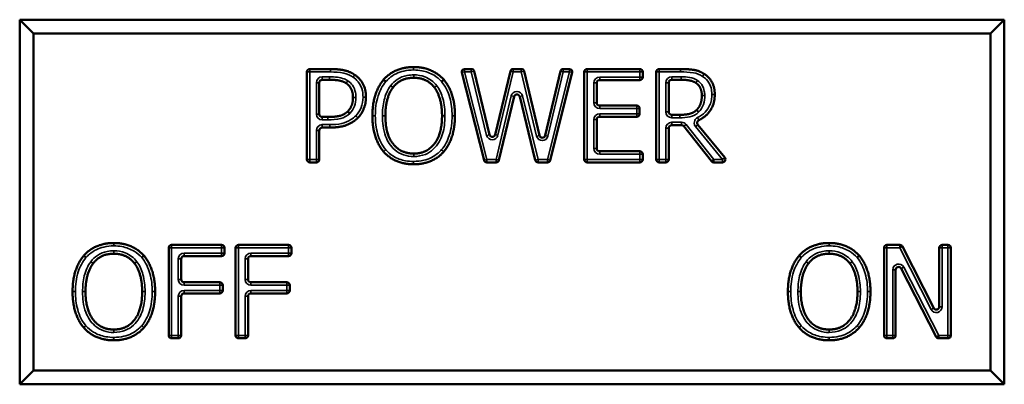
# Model space of a CAD drawing. Header units: inches. Extents: x 0 to 136, y 2 to 86.
# Tile 30 of 61: x 56.908 to 58.596, y 60.643 to 61.268. Entities that reach past the tile are written whole.
import ezdxf

# ---------------------------------------------------------------- set-up
doc = ezdxf.new("R2010")
doc.units = ezdxf.units.IN
doc.header["$LTSCALE"] = 4
doc.header["$MEASUREMENT"] = 0
doc.layers.add('Visible (ANSI)', color=7, linetype='Continuous', lineweight=50)
doc.layers.add('Visible Narrow (ANSI)', color=7, linetype='Continuous', lineweight=35)

msp = doc.modelspace()

# ---------------------------------------------------------------- linework, layer by layer
at = {"layer": 'Visible (ANSI)'}
for p, q in [((58.596, 61.2677), (56.9085, 61.2677)), ((56.9319, 61.2443), (56.9085, 61.2677)), ((56.9085, 61.2677), (56.9085, 60.6427)), ((58.5725, 61.2443), (58.596, 61.2677)), ((58.596, 60.6427), (58.596, 61.2677)), ((56.9319, 61.2443), (58.5725, 61.2443)), ((56.9319, 60.6661), (56.9319, 61.2443)), ((58.5725, 61.2443), (58.5725, 60.6661)), ((57.4007, 61.0281), (57.4007, 61.1781)), ((57.4057, 61.1831), (57.4409, 61.1831)), ((57.7043, 61.0269), (57.666, 61.1769)), ((57.6709, 61.1831), (57.6824, 61.1831)), ((57.6873, 61.1793), (57.7136, 61.0706)), ((57.7234, 61.0706), (57.7495, 61.1793)), ((57.7544, 61.1831), (57.7681, 61.1831)), ((57.773, 61.1793), (57.7994, 61.0693)), ((57.8091, 61.0693), (57.8353, 61.1793)), ((57.8556, 61.1769), (57.8179, 61.0269)), ((57.8402, 61.1831), (57.8507, 61.1831)), ((57.8762, 61.0281), (57.8762, 61.1781)), ((57.8812, 61.1831), (57.9713, 61.1831)), ((57.9763, 61.1781), (57.9763, 61.1692)), ((57.9996, 61.0281), (57.9996, 61.1781)), ((58.0046, 61.1831), (58.0409, 61.1831)), ((57.422, 61.1597), (57.422, 61.1059)), ((57.4396, 61.1647), (57.427, 61.1647)), ((57.8975, 61.1592), (57.8975, 61.1254)), ((57.9713, 61.1642), (57.9025, 61.1642)), ((58.0209, 61.1597), (58.0209, 61.1096)), ((58.042, 61.1647), (58.0259, 61.1647)), ((57.7557, 61.1358), (57.7298, 61.027)), ((57.7921, 61.0269), (57.7655, 61.1358)), ((57.9025, 61.1204), (57.966, 61.1204)), ((57.971, 61.1154), (57.971, 61.1064)), ((58.0259, 61.1046), (58.0396, 61.1046)), ((57.427, 61.1009), (57.4365, 61.1009)), ((57.8975, 61.0964), (57.8975, 61.0471)), ((57.966, 61.1014), (57.9025, 61.1014)), ((58.0707, 61.0876), (58.1168, 61.0313)), ((57.422, 61.0778), (57.422, 61.0281)), ((57.44, 61.0828), (57.427, 61.0828)), ((58.0209, 61.0818), (58.0209, 61.0281)), ((58.0429, 61.0868), (58.0259, 61.0868)), ((58.0943, 61.025), (58.0468, 61.0849)), ((57.9025, 61.0421), (57.9713, 61.0421)), ((57.9763, 61.0371), (57.9763, 61.0281)), ((57.417, 61.0231), (57.4057, 61.0231)), ((57.7249, 61.0231), (57.7092, 61.0231)), ((57.813, 61.0231), (57.797, 61.0231)), ((57.9713, 61.0231), (57.8812, 61.0231)), ((58.0159, 61.0231), (58.0046, 61.0231)), ((58.1129, 61.0231), (58.0982, 61.0231)), ((57.1639, 60.7265), (57.1639, 60.8765)), ((57.1689, 60.8815), (57.2546, 60.8815)), ((57.2596, 60.8765), (57.2596, 60.8676)), ((57.2786, 60.7265), (57.2786, 60.8765)), ((57.2836, 60.8815), (57.3693, 60.8815)), ((57.3743, 60.8765), (57.3743, 60.8676)), ((58.3899, 60.7265), (58.3899, 60.8765)), ((58.3949, 60.8815), (58.417, 60.8815)), ((58.4215, 60.8788), (58.4751, 60.7734)), ((58.4845, 60.7757), (58.4845, 60.8765)), ((58.4895, 60.8815), (58.4994, 60.8815)), ((58.5044, 60.8765), (58.5044, 60.7265)), ((57.1852, 60.8576), (57.1852, 60.8225)), ((57.2546, 60.8626), (57.1902, 60.8626)), ((57.2999, 60.8576), (57.2999, 60.8225)), ((57.3693, 60.8626), (57.3049, 60.8626)), ((58.4097, 60.8388), (58.4097, 60.7265)), ((58.4791, 60.7242), (58.4192, 60.8411)), ((57.1902, 60.8175), (57.2515, 60.8175)), ((57.2565, 60.8125), (57.2565, 60.8035)), ((57.3049, 60.8175), (57.3662, 60.8175)), ((57.3712, 60.8125), (57.3712, 60.8035)), ((57.1852, 60.7935), (57.1852, 60.7265)), ((57.2515, 60.7985), (57.1902, 60.7985)), ((57.2999, 60.7935), (57.2999, 60.7265)), ((57.3662, 60.7985), (57.3049, 60.7985)), ((57.1802, 60.7215), (57.1689, 60.7215)), ((57.2949, 60.7215), (57.2836, 60.7215)), ((58.4047, 60.7215), (58.3949, 60.7215)), ((58.4994, 60.7215), (58.4836, 60.7215)), ((56.9319, 60.6661), (56.9085, 60.6427)), ((58.5725, 60.6661), (56.9319, 60.6661)), ((58.5725, 60.6661), (58.596, 60.6427)), ((56.9085, 60.6427), (58.596, 60.6427))]:
    msp.add_line(p, q, dxfattribs=at)
for centre, start, end in [((57.4057, 61.1781), 90, 180), ((57.6709, 61.1781), 90, 194.3199), ((57.6824, 61.1781), 13.627, 90), ((57.7544, 61.1781), 90, 166.4788), ((57.7681, 61.1781), 13.4748, 90), ((57.8402, 61.1781), 90, 166.5776), ((57.8507, 61.1781), 345.8982, 90), ((57.8812, 61.1781), 90, 180), ((57.9713, 61.1781), 0, 90), ((58.0046, 61.1781), 90, 180), ((57.427, 61.1597), 90, 180), ((57.9025, 61.1592), 90, 180), ((57.9713, 61.1692), 270, 0), ((58.0259, 61.1597), 90, 180), ((57.7606, 61.1346), 13.7726, 166.5974), ((57.9025, 61.1254), 180, 270), ((57.427, 61.1059), 180, 270), ((57.966, 61.1154), 0, 90), ((57.966, 61.1064), 270, 0), ((58.0259, 61.1096), 180, 270), ((57.9025, 61.0964), 90, 180), ((57.427, 61.0778), 90, 180), ((57.7185, 61.0718), 193.627, 346.4788), ((58.0259, 61.0818), 90, 180), ((58.0429, 61.0818), 38.46, 90), ((57.8042, 61.0704), 193.4748, 346.5776), ((57.9025, 61.0471), 180, 270), ((57.9713, 61.0371), 0, 90), ((57.4057, 61.0281), 180, 270), ((57.417, 61.0281), 270, 0), ((57.7092, 61.0281), 194.3199, 270), ((57.7249, 61.0281), 270, 346.5974), ((57.797, 61.0281), 193.7726, 270), ((57.813, 61.0281), 270, 345.8982), ((57.8812, 61.0281), 180, 270), ((57.9713, 61.0281), 270, 0), ((58.0046, 61.0281), 180, 270), ((58.0159, 61.0281), 270, 0), ((58.0982, 61.0281), 218.46, 270), ((58.1129, 61.0281), 270, 39.2662), ((57.1689, 60.8765), 90, 180), ((57.2546, 60.8765), 0, 90), ((57.2836, 60.8765), 90, 180), ((57.3693, 60.8765), 0, 90), ((58.3949, 60.8765), 90, 180), ((58.417, 60.8765), 26.9624, 90), ((58.4895, 60.8765), 90, 180), ((58.4994, 60.8765), 0, 90), ((57.1902, 60.8576), 90, 180), ((57.2546, 60.8676), 270, 0), ((57.3049, 60.8576), 90, 180), ((57.3693, 60.8676), 270, 0), ((58.4147, 60.8388), 27.165, 180), ((57.1902, 60.8225), 180, 270), ((57.3049, 60.8225), 180, 270), ((57.2515, 60.8125), 0, 90), ((57.2515, 60.8035), 270, 0), ((57.3662, 60.8125), 0, 90), ((57.3662, 60.8035), 270, 0), ((57.1902, 60.7935), 90, 180), ((57.3049, 60.7935), 90, 180), ((58.4795, 60.7757), 206.9624, 0), ((57.1689, 60.7265), 180, 270), ((57.1802, 60.7265), 270, 0), ((57.2836, 60.7265), 180, 270), ((57.2949, 60.7265), 270, 0), ((58.3949, 60.7265), 180, 270), ((58.4047, 60.7265), 270, 0), ((58.4836, 60.7265), 207.165, 270), ((58.4994, 60.7265), 270, 0)]:
    msp.add_arc(centre, 0.005, start, end, dxfattribs=at)
for points in [[(57.4409, 61.1831), (57.4552, 61.1831), (57.4752, 61.1785), (57.4828, 61.1731)], [(57.4828, 61.1731), (57.4917, 61.1671), (57.5019, 61.1483), (57.5019, 61.1349)], [(57.5322, 61.1649), (57.5415, 61.1755), (57.5676, 61.1865), (57.5837, 61.1865)], [(57.5837, 61.1865), (57.6, 61.1865), (57.6262, 61.1751), (57.6353, 61.1649)], [(58.0409, 61.1831), (58.0546, 61.1831), (58.0731, 61.1802), (58.0816, 61.1747)], [(58.0816, 61.1747), (58.09, 61.1693), (58.0997, 61.1523), (58.0997, 61.1397)], [(57.4682, 61.1586), (57.4631, 61.162), (57.4496, 61.1647), (57.4396, 61.1647)], [(57.4797, 61.1343), (57.4797, 61.1425), (57.474, 61.1547), (57.4682, 61.1586)], [(57.513, 61.1031), (57.513, 61.1232), (57.523, 61.1538), (57.5322, 61.1649)], [(57.5838, 61.1681), (57.5723, 61.1681), (57.5549, 61.1601), (57.5483, 61.1515)], [(57.6192, 61.1515), (57.6129, 61.1598), (57.595, 61.1681), (57.5838, 61.1681)], [(57.6353, 61.1649), (57.6444, 61.1542), (57.6545, 61.1231), (57.6545, 61.1031)], [(58.0674, 61.1593), (58.0629, 61.1623), (58.0508, 61.1647), (58.042, 61.1647)], [(58.0776, 61.138), (58.0776, 61.145), (58.0726, 61.1558), (58.0674, 61.1593)], [(57.5483, 61.1515), (57.5419, 61.1433), (57.5352, 61.1187), (57.5352, 61.1031)], [(57.6323, 61.1031), (57.6323, 61.119), (57.6254, 61.1435), (57.6192, 61.1515)], [(57.4706, 61.1105), (57.4754, 61.1153), (57.4797, 61.1266), (57.4797, 61.1343)], [(57.5019, 61.1349), (57.5019, 61.1245), (57.4945, 61.1059), (57.4879, 61.0994)], [(58.0685, 61.1129), (58.0731, 61.1173), (58.0776, 61.1297), (58.0776, 61.138)], [(57.4365, 61.1009), (57.4495, 61.1009), (57.4654, 61.1051), (57.4706, 61.1105)], [(58.0396, 61.1046), (58.0488, 61.1046), (58.0634, 61.1078), (58.0685, 61.1129)], [(57.4879, 61.0994), (57.4796, 61.0912), (57.4571, 61.0828), (57.44, 61.0828)], [(57.5321, 61.0415), (57.5229, 61.0522), (57.513, 61.0834), (57.513, 61.1031)], [(57.5352, 61.1031), (57.5352, 61.0716), (57.5616, 61.0382), (57.5838, 61.0382)], [(57.5838, 61.0382), (57.606, 61.0382), (57.6323, 61.0716), (57.6323, 61.1031)], [(57.6545, 61.1031), (57.6545, 61.0837), (57.6446, 61.0522), (57.6353, 61.0415)], [(57.5837, 61.0198), (57.5675, 61.0198), (57.5415, 61.0308), (57.5321, 61.0415)], [(57.6353, 61.0415), (57.6254, 61.0304), (57.5994, 61.0198), (57.5837, 61.0198)], [(57.0183, 60.8632), (57.0276, 60.8739), (57.0537, 60.8849), (57.0698, 60.8849)], [(57.0698, 60.8849), (57.0861, 60.8849), (57.1123, 60.8735), (57.1214, 60.8632)], [(58.2443, 60.8632), (58.2536, 60.8739), (58.2797, 60.8849), (58.2958, 60.8849)], [(58.2958, 60.8849), (58.3121, 60.8849), (58.3383, 60.8735), (58.3474, 60.8632)], [(56.9991, 60.8015), (56.9991, 60.8216), (57.0091, 60.8522), (57.0183, 60.8632)], [(57.0699, 60.8665), (57.0584, 60.8665), (57.041, 60.8584), (57.0344, 60.8499)], [(57.1053, 60.8499), (57.0989, 60.8582), (57.081, 60.8665), (57.0699, 60.8665)], [(57.1214, 60.8632), (57.1304, 60.8526), (57.1406, 60.8215), (57.1406, 60.8015)], [(58.2251, 60.8015), (58.2251, 60.8216), (58.2351, 60.8522), (58.2443, 60.8632)], [(58.2959, 60.8665), (58.2844, 60.8665), (58.267, 60.8584), (58.2604, 60.8499)], [(58.3313, 60.8499), (58.3249, 60.8582), (58.307, 60.8665), (58.2959, 60.8665)], [(58.3474, 60.8632), (58.3564, 60.8526), (58.3666, 60.8215), (58.3666, 60.8015)], [(57.0344, 60.8499), (57.028, 60.8417), (57.0213, 60.8171), (57.0213, 60.8015)], [(57.1184, 60.8015), (57.1184, 60.8173), (57.1115, 60.8418), (57.1053, 60.8499)], [(58.2604, 60.8499), (58.254, 60.8417), (58.2473, 60.8171), (58.2473, 60.8015)], [(58.3444, 60.8015), (58.3444, 60.8173), (58.3375, 60.8418), (58.3313, 60.8499)], [(57.0182, 60.7399), (57.009, 60.7506), (56.9991, 60.7818), (56.9991, 60.8015)], [(57.0213, 60.8015), (57.0213, 60.77), (57.0477, 60.7366), (57.0699, 60.7366)], [(57.0699, 60.7366), (57.0921, 60.7366), (57.1184, 60.77), (57.1184, 60.8015)], [(57.1406, 60.8015), (57.1406, 60.7821), (57.1307, 60.7506), (57.1214, 60.7399)], [(58.2442, 60.7399), (58.235, 60.7506), (58.2251, 60.7818), (58.2251, 60.8015)], [(58.2473, 60.8015), (58.2473, 60.77), (58.2737, 60.7366), (58.2959, 60.7366)], [(58.2959, 60.7366), (58.3181, 60.7366), (58.3444, 60.77), (58.3444, 60.8015)], [(58.3666, 60.8015), (58.3666, 60.7821), (58.3567, 60.7506), (58.3474, 60.7399)], [(57.0698, 60.7181), (57.0536, 60.7181), (57.0276, 60.7292), (57.0182, 60.7399)], [(57.1214, 60.7399), (57.1115, 60.7288), (57.0854, 60.7181), (57.0698, 60.7181)], [(58.2958, 60.7181), (58.2796, 60.7181), (58.2536, 60.7292), (58.2442, 60.7399)], [(58.3474, 60.7399), (58.3375, 60.7288), (58.3115, 60.7181), (58.2958, 60.7181)]]:
    msp.add_open_spline(points, degree=2, dxfattribs=at)
for points, degree, knots in [([(57.536, 61.1616), (57.536, 61.1616), (57.536, 61.1616), (57.5355, 61.1621), (57.535, 61.1625), (57.5341, 61.1633), (57.5336, 61.1636), (57.533, 61.1642), (57.5327, 61.1644), (57.5323, 61.1648), (57.5322, 61.1649), (57.5322, 61.1649)], 3, [-0.0000926, -0.0000926, -0.0000926, -0.0000926, 0, 0, 0.00503705, 0.00503705, 0.00999849, 0.00999849, 0.01495953, 0.01495953, 0.01992038, 0.01992038, 0.01992038, 0.01992038]), ([(57.6315, 61.1616), (57.6315, 61.1616), (57.6315, 61.1616), (57.632, 61.162), (57.6325, 61.1625), (57.6334, 61.1632), (57.6338, 61.1636), (57.6345, 61.1642), (57.6348, 61.1644), (57.6352, 61.1648), (57.6353, 61.1649), (57.6353, 61.1649)], 3, [-0.02001256, -0.02001256, -0.02001256, -0.02001256, -0.01991996, -0.01991996, -0.0148834, -0.0148834, -0.00992208, -0.00992208, -0.00496099, -0.00496099, 0, 0, 0, 0]), ([(58.0997, 61.1397), (58.0997, 61.1222), (58.0836, 61.1008), (58.0724, 61.0953)], 2, [0, 0, 0, 1, 1.800624, 1.800624, 1.800624]), ([(57.4742, 61.107), (57.4742, 61.107), (57.4742, 61.107), (57.4737, 61.1075), (57.4732, 61.108), (57.4724, 61.1088), (57.472, 61.1092), (57.4713, 61.1098), (57.4711, 61.1101), (57.4707, 61.1104), (57.4706, 61.1105), (57.4706, 61.1105)], 3, [-0.02001271, -0.02001271, -0.02001271, -0.02001271, -0.01992011, -0.01992011, -0.01488331, -0.01488331, -0.00992189, -0.00992189, -0.00496084, -0.00496084, 0, 0, 0, 0]), ([(58.072, 61.1093), (58.072, 61.1093), (58.0719, 61.1093), (58.0715, 61.1098), (58.071, 61.1102), (58.0702, 61.1111), (58.0698, 61.1115), (58.0692, 61.1122), (58.0689, 61.1124), (58.0686, 61.1128), (58.0685, 61.1129), (58.0685, 61.1129)], 3, [-0.0000926, -0.0000926, -0.0000926, -0.0000926, 0, 0, 0.0050371, 0.0050371, 0.00999863, 0.00999863, 0.01495965, 0.01495965, 0.01992037, 0.01992037, 0.01992037, 0.01992037]), ([(58.0707, 61.0876), (58.0703, 61.0881), (58.07, 61.0887), (58.0696, 61.09), (58.0696, 61.0906), (58.0697, 61.0919), (58.0699, 61.0925), (58.0704, 61.0936), (58.0707, 61.094), (58.0715, 61.0947), (58.0719, 61.095), (58.0724, 61.0953)], 3, [0, 0, 0, 0, 0.00496118, 0.00496118, 0.00992237, 0.00992237, 0.01488355, 0.01488355, 0.01888589, 0.01888589, 0.02288822, 0.02288822, 0.02288822, 0.02288822]), ([(57.0221, 60.86), (57.0221, 60.86), (57.0221, 60.86), (57.0216, 60.8604), (57.0211, 60.8609), (57.0201, 60.8616), (57.0197, 60.862), (57.019, 60.8626), (57.0188, 60.8628), (57.0184, 60.8632), (57.0183, 60.8632), (57.0183, 60.8632)], 3, [-0.0000926, -0.0000926, -0.0000926, -0.0000926, 0, 0, 0.00503705, 0.00503705, 0.00999849, 0.00999849, 0.01495953, 0.01495953, 0.01992038, 0.01992038, 0.01992038, 0.01992038]), ([(57.1176, 60.86), (57.1176, 60.86), (57.1176, 60.86), (57.1181, 60.8604), (57.1186, 60.8608), (57.1195, 60.8616), (57.1199, 60.862), (57.1206, 60.8626), (57.1209, 60.8628), (57.1213, 60.8632), (57.1214, 60.8632), (57.1214, 60.8632)], 3, [-0.02001256, -0.02001256, -0.02001256, -0.02001256, -0.01991996, -0.01991996, -0.0148834, -0.0148834, -0.00992208, -0.00992208, -0.00496099, -0.00496099, 0, 0, 0, 0]), ([(58.2481, 60.86), (58.2481, 60.86), (58.2481, 60.86), (58.2476, 60.8604), (58.2471, 60.8609), (58.2461, 60.8616), (58.2457, 60.862), (58.245, 60.8626), (58.2448, 60.8628), (58.2444, 60.8632), (58.2443, 60.8632), (58.2443, 60.8632)], 3, [-0.0000926, -0.0000926, -0.0000926, -0.0000926, 0, 0, 0.00503705, 0.00503705, 0.00999849, 0.00999849, 0.01495953, 0.01495953, 0.01992038, 0.01992038, 0.01992038, 0.01992038]), ([(58.3436, 60.86), (58.3436, 60.86), (58.3436, 60.86), (58.3441, 60.8604), (58.3446, 60.8608), (58.3455, 60.8616), (58.3459, 60.862), (58.3466, 60.8626), (58.3469, 60.8628), (58.3473, 60.8632), (58.3474, 60.8632), (58.3474, 60.8632)], 3, [-0.02001256, -0.02001256, -0.02001256, -0.02001256, -0.01991996, -0.01991996, -0.0148834, -0.0148834, -0.00992208, -0.00992208, -0.00496099, -0.00496099, 0, 0, 0, 0])]:
    msp.add_open_spline(points, degree=degree, knots=knots, dxfattribs=at)
at = {"layer": 'Visible Narrow (ANSI)'}
for p, q in [((57.4057, 61.1781), (57.4007, 61.1781)), ((57.4057, 61.1831), (57.4057, 61.1781)), ((57.4057, 61.1781), (57.4409, 61.1781)), ((57.4057, 61.0281), (57.4057, 61.1781)), ((57.4409, 61.1781), (57.4409, 61.1831)), ((57.5837, 61.1815), (57.5837, 61.1865)), ((57.5838, 61.1731), (57.5838, 61.1681)), ((57.6709, 61.1781), (57.666, 61.1769)), ((57.6709, 61.1831), (57.6709, 61.1781)), ((57.6709, 61.1781), (57.6824, 61.1781)), ((57.7092, 61.0281), (57.6709, 61.1781)), ((57.6824, 61.1781), (57.6824, 61.1831)), ((57.6873, 61.1793), (57.6824, 61.1781)), ((57.6824, 61.1781), (57.7088, 61.0694)), ((57.7282, 61.0695), (57.7544, 61.1781)), ((57.7544, 61.1781), (57.7495, 61.1793)), ((57.7544, 61.1831), (57.7544, 61.1781)), ((57.7544, 61.1781), (57.7681, 61.1781)), ((57.7681, 61.1781), (57.7681, 61.1831)), ((57.773, 61.1793), (57.7681, 61.1781)), ((57.7681, 61.1781), (57.7945, 61.0681)), ((57.8507, 61.1781), (57.813, 61.0281)), ((57.8139, 61.0681), (57.8402, 61.1781)), ((57.8402, 61.1781), (57.8353, 61.1793)), ((57.8402, 61.1831), (57.8402, 61.1781)), ((57.8402, 61.1781), (57.8507, 61.1781)), ((57.8507, 61.1781), (57.8507, 61.1831)), ((57.8556, 61.1769), (57.8507, 61.1781)), ((57.8812, 61.1781), (57.8762, 61.1781)), ((57.8812, 61.1831), (57.8812, 61.1781)), ((57.8812, 61.1781), (57.9713, 61.1781)), ((57.8812, 61.0281), (57.8812, 61.1781)), ((57.9713, 61.1781), (57.9713, 61.1831)), ((57.9763, 61.1781), (57.9713, 61.1781)), ((57.9713, 61.1781), (57.9713, 61.1692)), ((58.0046, 61.1781), (57.9996, 61.1781)), ((58.0046, 61.1831), (58.0046, 61.1781)), ((58.0046, 61.0281), (58.0046, 61.1781)), ((58.0046, 61.1781), (58.0409, 61.1781)), ((58.0409, 61.1781), (58.0409, 61.1831)), ((58.0789, 61.1705), (58.0816, 61.1747)), ((57.417, 61.1597), (57.422, 61.1597)), ((57.417, 61.1597), (57.417, 61.1059)), ((57.427, 61.1697), (57.427, 61.1647)), ((57.4396, 61.1697), (57.427, 61.1697)), ((57.4396, 61.1697), (57.4396, 61.1647)), ((57.4709, 61.1628), (57.4682, 61.1586)), ((57.8975, 61.1592), (57.8925, 61.1592)), ((57.8925, 61.1592), (57.8925, 61.1254)), ((57.9025, 61.1642), (57.9025, 61.1692)), ((57.9713, 61.1692), (57.9025, 61.1692)), ((57.9713, 61.1642), (57.9713, 61.1692)), ((57.9713, 61.1692), (57.9763, 61.1692)), ((58.0159, 61.1597), (58.0159, 61.1096)), ((58.0159, 61.1597), (58.0209, 61.1597)), ((58.042, 61.1697), (58.0259, 61.1697)), ((58.0259, 61.1697), (58.0259, 61.1647)), ((58.042, 61.1697), (58.042, 61.1647)), ((58.0997, 61.1397), (58.0947, 61.1397)), ((57.4847, 61.1343), (57.4797, 61.1343)), ((57.4969, 61.1349), (57.5019, 61.1349)), ((57.7509, 61.1369), (57.7249, 61.0281)), ((57.7557, 61.1358), (57.7509, 61.1369)), ((57.7655, 61.1358), (57.7703, 61.137)), ((57.797, 61.0281), (57.7703, 61.137)), ((57.8975, 61.1254), (57.8925, 61.1254)), ((58.0826, 61.138), (58.0776, 61.138)), ((57.417, 61.1059), (57.422, 61.1059)), ((57.9025, 61.1204), (57.9025, 61.1154)), ((57.9025, 61.1154), (57.966, 61.1154)), ((57.9025, 61.1014), (57.9025, 61.1064)), ((57.966, 61.1064), (57.9025, 61.1064)), ((57.966, 61.1154), (57.966, 61.1204)), ((57.971, 61.1154), (57.966, 61.1154)), ((57.966, 61.1154), (57.966, 61.1064)), ((57.966, 61.1064), (57.971, 61.1064)), ((57.966, 61.1014), (57.966, 61.1064)), ((58.0159, 61.1096), (58.0209, 61.1096)), ((58.0259, 61.0996), (58.0259, 61.1046)), ((58.0396, 61.0996), (58.0396, 61.1046)), ((57.427, 61.0959), (57.427, 61.1009)), ((57.427, 61.0959), (57.4365, 61.0959)), ((57.44, 61.0878), (57.427, 61.0878)), ((57.427, 61.0878), (57.427, 61.0828)), ((57.4365, 61.0959), (57.4365, 61.1009)), ((57.44, 61.0878), (57.44, 61.0828)), ((57.4844, 61.1029), (57.4879, 61.0994)), ((57.518, 61.1031), (57.513, 61.1031)), ((57.5302, 61.1031), (57.5352, 61.1031)), ((57.6373, 61.1031), (57.6323, 61.1031)), ((57.6495, 61.1031), (57.6545, 61.1031)), ((57.8975, 61.0964), (57.8925, 61.0964)), ((57.8925, 61.0964), (57.8925, 61.0471)), ((58.0259, 61.0996), (58.0396, 61.0996)), ((58.0259, 61.0918), (58.0259, 61.0868)), ((58.0429, 61.0918), (58.0259, 61.0918)), ((58.0429, 61.0918), (58.0429, 61.0868)), ((58.0507, 61.088), (58.0468, 61.0849)), ((58.0982, 61.0281), (58.0507, 61.088)), ((58.0669, 61.0845), (58.0707, 61.0876)), ((58.0702, 61.0998), (58.0724, 61.0953)), ((57.417, 61.0778), (57.417, 61.0281)), ((57.417, 61.0778), (57.422, 61.0778)), ((57.7234, 61.0706), (57.7282, 61.0695)), ((58.0159, 61.0818), (58.0209, 61.0818)), ((58.0159, 61.0818), (58.0159, 61.0281)), ((58.0669, 61.0845), (58.1129, 61.0281)), ((57.7136, 61.0706), (57.7088, 61.0694)), ((57.7994, 61.0693), (57.7945, 61.0681)), ((57.8091, 61.0693), (57.8139, 61.0681)), ((57.5838, 61.0332), (57.5838, 61.0382)), ((57.8975, 61.0471), (57.8925, 61.0471)), ((57.9025, 61.0421), (57.9025, 61.0371)), ((57.9025, 61.0371), (57.9713, 61.0371)), ((57.9713, 61.0371), (57.9713, 61.0421)), ((57.9763, 61.0371), (57.9713, 61.0371)), ((57.9713, 61.0371), (57.9713, 61.0281)), ((57.4007, 61.0281), (57.4057, 61.0281)), ((57.417, 61.0281), (57.4057, 61.0281)), ((57.4057, 61.0281), (57.4057, 61.0231)), ((57.417, 61.0231), (57.417, 61.0281)), ((57.417, 61.0281), (57.422, 61.0281)), ((57.5837, 61.0248), (57.5837, 61.0198)), ((57.7043, 61.0269), (57.7092, 61.0281)), ((57.7249, 61.0281), (57.7092, 61.0281)), ((57.7092, 61.0281), (57.7092, 61.0231)), ((57.7249, 61.0231), (57.7249, 61.0281)), ((57.7249, 61.0281), (57.7298, 61.027)), ((57.7921, 61.0269), (57.797, 61.0281)), ((57.813, 61.0281), (57.797, 61.0281)), ((57.797, 61.0281), (57.797, 61.0231)), ((57.813, 61.0231), (57.813, 61.0281)), ((57.813, 61.0281), (57.8179, 61.0269)), ((57.8762, 61.0281), (57.8812, 61.0281)), ((57.9713, 61.0281), (57.8812, 61.0281)), ((57.8812, 61.0281), (57.8812, 61.0231)), ((57.9713, 61.0231), (57.9713, 61.0281)), ((57.9713, 61.0281), (57.9763, 61.0281)), ((57.9996, 61.0281), (58.0046, 61.0281)), ((58.0159, 61.0281), (58.0046, 61.0281)), ((58.0046, 61.0281), (58.0046, 61.0231)), ((58.0159, 61.0231), (58.0159, 61.0281)), ((58.0159, 61.0281), (58.0209, 61.0281)), ((58.0943, 61.025), (58.0982, 61.0281)), ((58.1129, 61.0281), (58.0982, 61.0281)), ((58.0982, 61.0281), (58.0982, 61.0231)), ((58.1129, 61.0281), (58.1168, 61.0313)), ((58.1129, 61.0231), (58.1129, 61.0281)), ((57.0698, 60.8799), (57.0698, 60.8849)), ((57.0699, 60.8715), (57.0699, 60.8665)), ((57.1689, 60.8765), (57.1639, 60.8765)), ((57.1689, 60.8815), (57.1689, 60.8765)), ((57.1689, 60.8765), (57.2546, 60.8765)), ((57.1689, 60.7265), (57.1689, 60.8765)), ((57.2546, 60.8765), (57.2546, 60.8815)), ((57.2596, 60.8765), (57.2546, 60.8765)), ((57.2546, 60.8765), (57.2546, 60.8676)), ((57.2836, 60.8765), (57.2786, 60.8765)), ((57.2836, 60.8815), (57.2836, 60.8765)), ((57.2836, 60.8765), (57.3693, 60.8765)), ((57.2836, 60.7265), (57.2836, 60.8765)), ((57.3693, 60.8765), (57.3693, 60.8815)), ((57.3743, 60.8765), (57.3693, 60.8765)), ((57.3693, 60.8765), (57.3693, 60.8676)), ((58.2958, 60.8799), (58.2958, 60.8849)), ((58.2959, 60.8715), (58.2959, 60.8665)), ((58.3949, 60.8765), (58.3899, 60.8765)), ((58.3949, 60.8815), (58.3949, 60.8765)), ((58.3949, 60.8765), (58.417, 60.8765)), ((58.3949, 60.7265), (58.3949, 60.8765)), ((58.417, 60.8765), (58.417, 60.8815)), ((58.4215, 60.8788), (58.417, 60.8765)), ((58.417, 60.8765), (58.4706, 60.7712)), ((58.4895, 60.8765), (58.4845, 60.8765)), ((58.4895, 60.8815), (58.4895, 60.8765)), ((58.4895, 60.8765), (58.4994, 60.8765)), ((58.4895, 60.7757), (58.4895, 60.8765)), ((58.4994, 60.8765), (58.4994, 60.8815)), ((58.5044, 60.8765), (58.4994, 60.8765)), ((58.4994, 60.8765), (58.4994, 60.7265)), ((57.1852, 60.8576), (57.1802, 60.8576)), ((57.1802, 60.8576), (57.1802, 60.8225)), ((57.1902, 60.8626), (57.1902, 60.8676)), ((57.2546, 60.8676), (57.1902, 60.8676)), ((57.2546, 60.8626), (57.2546, 60.8676)), ((57.2546, 60.8676), (57.2596, 60.8676)), ((57.2999, 60.8576), (57.2949, 60.8576)), ((57.2949, 60.8576), (57.2949, 60.8225)), ((57.3049, 60.8626), (57.3049, 60.8676)), ((57.3693, 60.8676), (57.3049, 60.8676)), ((57.3693, 60.8626), (57.3693, 60.8676)), ((57.3693, 60.8676), (57.3743, 60.8676)), ((58.4097, 60.8388), (58.4047, 60.8388)), ((58.4047, 60.8388), (58.4047, 60.7265)), ((58.4192, 60.8411), (58.4236, 60.8433)), ((58.4836, 60.7265), (58.4236, 60.8433)), ((57.1852, 60.8225), (57.1802, 60.8225)), ((57.2999, 60.8225), (57.2949, 60.8225)), ((57.0041, 60.8015), (56.9991, 60.8015)), ((57.0163, 60.8015), (57.0213, 60.8015)), ((57.1234, 60.8015), (57.1184, 60.8015)), ((57.1356, 60.8015), (57.1406, 60.8015)), ((57.1902, 60.8175), (57.1902, 60.8125)), ((57.1902, 60.8125), (57.2515, 60.8125)), ((57.1902, 60.7985), (57.1902, 60.8035)), ((57.2515, 60.8035), (57.1902, 60.8035)), ((57.2515, 60.8125), (57.2515, 60.8175)), ((57.2565, 60.8125), (57.2515, 60.8125)), ((57.2515, 60.8125), (57.2515, 60.8035)), ((57.2515, 60.8035), (57.2565, 60.8035)), ((57.2515, 60.7985), (57.2515, 60.8035)), ((57.3049, 60.8175), (57.3049, 60.8125)), ((57.3049, 60.8125), (57.3662, 60.8125)), ((57.3049, 60.7985), (57.3049, 60.8035)), ((57.3662, 60.8035), (57.3049, 60.8035)), ((57.3662, 60.8125), (57.3662, 60.8175)), ((57.3712, 60.8125), (57.3662, 60.8125)), ((57.3662, 60.8125), (57.3662, 60.8035)), ((57.3662, 60.8035), (57.3712, 60.8035)), ((57.3662, 60.7985), (57.3662, 60.8035)), ((58.2301, 60.8015), (58.2251, 60.8015)), ((58.2423, 60.8015), (58.2473, 60.8015)), ((58.3494, 60.8015), (58.3444, 60.8015)), ((58.3616, 60.8015), (58.3666, 60.8015)), ((57.1852, 60.7935), (57.1802, 60.7935)), ((57.1802, 60.7935), (57.1802, 60.7265)), ((57.2999, 60.7935), (57.2949, 60.7935)), ((57.2949, 60.7935), (57.2949, 60.7265)), ((58.4751, 60.7734), (58.4706, 60.7712)), ((58.4845, 60.7757), (58.4895, 60.7757)), ((57.0699, 60.7316), (57.0699, 60.7366)), ((58.2959, 60.7316), (58.2959, 60.7366)), ((57.0698, 60.7231), (57.0698, 60.7181)), ((57.1639, 60.7265), (57.1689, 60.7265)), ((57.1802, 60.7265), (57.1689, 60.7265)), ((57.1689, 60.7265), (57.1689, 60.7215)), ((57.1802, 60.7215), (57.1802, 60.7265)), ((57.1802, 60.7265), (57.1852, 60.7265)), ((57.2786, 60.7265), (57.2836, 60.7265)), ((57.2949, 60.7265), (57.2836, 60.7265)), ((57.2836, 60.7265), (57.2836, 60.7215)), ((57.2949, 60.7215), (57.2949, 60.7265)), ((57.2949, 60.7265), (57.2999, 60.7265)), ((58.2958, 60.7231), (58.2958, 60.7181)), ((58.3899, 60.7265), (58.3949, 60.7265)), ((58.4047, 60.7265), (58.3949, 60.7265)), ((58.3949, 60.7265), (58.3949, 60.7215)), ((58.4047, 60.7215), (58.4047, 60.7265)), ((58.4047, 60.7265), (58.4097, 60.7265)), ((58.4791, 60.7242), (58.4836, 60.7265)), ((58.4994, 60.7265), (58.4836, 60.7265)), ((58.4836, 60.7265), (58.4836, 60.7215)), ((58.4994, 60.7215), (58.4994, 60.7265)), ((58.4994, 60.7265), (58.5044, 60.7265))]:
    msp.add_line(p, q, dxfattribs=at)
for centre, start, end in [((57.427, 61.1597), 90, 180), ((57.9025, 61.1592), 90, 180), ((58.0259, 61.1597), 90, 180), ((57.7606, 61.1346), 13.7726, 166.5974), ((57.9025, 61.1254), 180, 270), ((57.427, 61.1059), 180, 270), ((57.9025, 61.0964), 90, 180), ((58.0259, 61.1096), 180, 270), ((57.427, 61.0778), 90, 180), ((58.0259, 61.0818), 90, 180), ((58.0429, 61.0818), 38.46, 90), ((57.7185, 61.0718), 193.627, 346.4788), ((57.8042, 61.0704), 193.4748, 346.5776), ((57.9025, 61.0471), 180, 270), ((57.1902, 60.8576), 90, 180), ((57.3049, 60.8576), 90, 180), ((58.4147, 60.8388), 27.165, 180), ((57.1902, 60.8225), 180, 270), ((57.3049, 60.8225), 180, 270), ((57.1902, 60.7935), 90, 180), ((57.3049, 60.7935), 90, 180), ((58.4795, 60.7757), 206.9624, 0)]:
    msp.add_arc(centre, 0.01, start, end, dxfattribs=at)
for points, knots in [([(57.4409, 61.1781), (57.4487, 61.1781), (57.4565, 61.1777), (57.464, 61.1759), (57.4697, 61.1746), (57.4752, 61.1723), (57.4799, 61.169), (57.48, 61.169), (57.48, 61.169), (57.48, 61.169)], [-0.103016, -0.103016, -0.103016, -0.103016, -0.0440552, -0.0440552, -0.0440552, 0, 0, 0, 0.0000593, 0.0000593, 0.0000593, 0.0000593]), ([(57.4828, 61.1731), (57.4828, 61.1732), (57.4827, 61.173), (57.4824, 61.1726), (57.4822, 61.1723), (57.4817, 61.1716), (57.4814, 61.1711), (57.4807, 61.1701), (57.4803, 61.1696), (57.48, 61.169)], [0, 0, 0, 0, 0.25, 0.25, 0.5, 0.5, 0.75, 0.75, 1, 1, 1, 1]), ([(57.536, 61.1616), (57.5379, 61.1637), (57.5399, 61.1657), (57.5491, 61.1735), (57.5576, 61.1776), (57.5722, 61.1809), (57.578, 61.1815), (57.5837, 61.1815)], [-0.1346298, -0.1346298, -0.1346298, -0.1346298, -0.1130167, -0.1130167, -0.0434679, -0.0434679, 0, 0, 0, 0]), ([(57.5838, 61.1731), (57.58, 61.1731), (57.5761, 61.1728), (57.5663, 61.1709), (57.5606, 61.1687), (57.5512, 61.1623), (57.5475, 61.1586), (57.5443, 61.1546)], [-0.1145522, -0.1145522, -0.1145522, -0.1145522, -0.0855742, -0.0855742, -0.0392094, -0.0392094, -0.00002, -0.00002, -0.00002, -0.00002]), ([(57.5837, 61.1815), (57.5883, 61.1815), (57.5931, 61.1811), (57.6051, 61.1789), (57.6122, 61.1763), (57.6234, 61.1694), (57.6278, 61.1658), (57.6315, 61.1616)], [-0.1351131, -0.1351131, -0.1351131, -0.1351131, -0.0995986, -0.0995986, -0.0427753, -0.0427753, -0.0001172, -0.0001172, -0.0001172, -0.0001172]), ([(57.6232, 61.1545), (57.618, 61.1613), (57.611, 61.1667), (57.5969, 61.1721), (57.5903, 61.1731), (57.5838, 61.1731)], [-0.1141001, -0.1141001, -0.1141001, -0.1141001, -0.0494806, -0.0494806, 0, 0, 0, 0]), ([(58.0409, 61.1781), (58.0483, 61.1781), (58.0558, 61.1779), (58.0631, 61.1767), (58.0687, 61.1758), (58.0741, 61.1736), (58.0789, 61.1705)], [-0.09985493, -0.09985493, -0.09985493, -0.09985493, -0.04329825, -0.04329825, -0.04329825, 0, 0, 0, 0]), ([(57.4709, 61.1628), (57.4689, 61.1641), (57.4667, 61.1653), (57.4607, 61.1676), (57.4569, 61.1685), (57.4486, 61.1695), (57.4441, 61.1697), (57.4396, 61.1697)], [-0.0823738, -0.0823738, -0.0823738, -0.0823738, -0.06374437, -0.06374437, -0.03393728, -0.03393728, 0, 0, 0, 0]), ([(57.4847, 61.1343), (57.4847, 61.1371), (57.4845, 61.1399), (57.4831, 61.1472), (57.4814, 61.1515), (57.4767, 61.1582), (57.474, 61.1608), (57.4709, 61.1628)], [-0.08368246, -0.08368246, -0.08368246, -0.08368246, -0.06224317, -0.06224317, -0.02794029, -0.02794029, 0, 0, 0, 0]), ([(57.48, 61.169), (57.48, 61.169), (57.48, 61.169), (57.48, 61.169), (57.4832, 61.1669), (57.486, 61.1643), (57.4921, 61.1568), (57.4946, 61.1514), (57.4966, 61.1422), (57.4969, 61.1385), (57.4969, 61.1349)], [-0.1006054, -0.1006054, -0.1006054, -0.1006054, -0.1005461, -0.1005461, -0.1005461, -0.0713781, -0.0713781, -0.0274531, -0.0274531, 0, 0, 0, 0]), ([(57.518, 61.1031), (57.518, 61.1145), (57.5192, 61.1261), (57.5228, 61.137), (57.5256, 61.1458), (57.53, 61.1544), (57.536, 61.1616)], [-0.1579681, -0.1579681, -0.1579681, -0.1579681, -0.071158, -0.071158, -0.071158, -0.0001566, -0.0001566, -0.0001566, -0.0001566]), ([(57.6315, 61.1616), (57.6382, 61.1537), (57.6428, 61.144), (57.6484, 61.124), (57.6495, 61.1135), (57.6495, 61.1031)], [-0.1576988, -0.1576988, -0.1576988, -0.1576988, -0.078908, -0.078908, 0, 0, 0, 0]), ([(58.0702, 61.1634), (58.0702, 61.1634), (58.0702, 61.1634), (58.0702, 61.1635), (58.0661, 61.1661), (58.0614, 61.1678), (58.0518, 61.1695), (58.0469, 61.1697), (58.042, 61.1697)], [-0.07416286, -0.07416286, -0.07416286, -0.07416286, -0.07408431, -0.07408431, -0.07408431, -0.03704215, -0.03704215, 0, 0, 0, 0]), ([(58.0702, 61.1634), (58.0698, 61.1629), (58.0695, 61.1623), (58.0688, 61.1613), (58.0685, 61.1609), (58.068, 61.1601), (58.0678, 61.1598), (58.0675, 61.1594), (58.0674, 61.1593), (58.0674, 61.1593)], [0, 0, 0, 0, 0.25, 0.25, 0.5, 0.5, 0.75, 0.75, 1, 1, 1, 1]), ([(58.0826, 61.138), (58.0826, 61.1405), (58.0823, 61.143), (58.0811, 61.1493), (58.0797, 61.1531), (58.0755, 61.1592), (58.073, 61.1615), (58.0702, 61.1634), (58.0702, 61.1634), (58.0702, 61.1634), (58.0702, 61.1634)], [-0.074465, -0.074465, -0.074465, -0.074465, -0.055692, -0.055692, -0.0256552, -0.0256552, 0, 0, 0, 0.00007854, 0.00007854, 0.00007854, 0.00007854]), ([(58.0789, 61.1705), (58.0812, 61.169), (58.0835, 61.1672), (58.0886, 61.1618), (58.0911, 61.1579), (58.0939, 61.1501), (58.0944, 61.1465), (58.0947, 61.1417), (58.0947, 61.1407), (58.0947, 61.1397)], [-0.09182504, -0.09182504, -0.09182504, -0.09182504, -0.07028668, -0.07028668, -0.0358253, -0.0358253, -0.00774896, -0.00774896, 0, 0, 0, 0]), ([(57.5443, 61.1546), (57.5388, 61.1475), (57.5353, 61.1388), (57.531, 61.1213), (57.5302, 61.1121), (57.5302, 61.1031)], [-0.1372544, -0.1372544, -0.1372544, -0.1372544, -0.0686372, -0.0686372, 0, 0, 0, 0]), ([(57.5483, 61.1515), (57.5483, 61.1515), (57.5482, 61.1516), (57.5478, 61.1519), (57.5475, 61.1521), (57.5468, 61.1527), (57.5463, 61.153), (57.5454, 61.1538), (57.5448, 61.1542), (57.5443, 61.1546)], [0, 0, 0, 0, 0.25, 0.25, 0.5, 0.5, 0.75, 0.75, 1, 1, 1, 1]), ([(57.6232, 61.1545), (57.6226, 61.1541), (57.6221, 61.1537), (57.6212, 61.153), (57.6207, 61.1527), (57.62, 61.1521), (57.6197, 61.1519), (57.6193, 61.1516), (57.6192, 61.1515), (57.6192, 61.1515)], [0, 0, 0, 0, 0.25, 0.25, 0.5, 0.5, 0.75, 0.75, 1, 1, 1, 1]), ([(57.6373, 61.1031), (57.6373, 61.113), (57.6363, 61.123), (57.6337, 61.1326), (57.6315, 61.1404), (57.6281, 61.1481), (57.6232, 61.1545)], [-0.1372406, -0.1372406, -0.1372406, -0.1372406, -0.0619463, -0.0619463, -0.0619463, -0.0000342, -0.0000342, -0.0000342, -0.0000342]), ([(58.0947, 61.1397), (58.0947, 61.1366), (58.0945, 61.1336), (58.0935, 61.1274), (58.0926, 61.1244), (58.0895, 61.1169), (58.0867, 61.1127), (58.0795, 61.1053), (58.075, 61.1021), (58.0702, 61.0998)], [-0.1254748, -0.1254748, -0.1254748, -0.1254748, -0.1022205, -0.1022205, -0.0784743, -0.0784743, -0.0408739, -0.0408739, 0, 0, 0, 0]), ([(57.4742, 61.107), (57.4777, 61.1105), (57.4806, 61.1148), (57.4841, 61.1241), (57.4847, 61.1293), (57.4847, 61.1343)], [-0.07587228, -0.07587228, -0.07587228, -0.07587228, -0.03801261, -0.03801261, 0, 0, 0, 0]), ([(57.4969, 61.1349), (57.4969, 61.1288), (57.4957, 61.1227), (57.4935, 61.117), (57.4914, 61.1118), (57.4884, 61.1069), (57.4844, 61.1029)], [-0.08909451, -0.08909451, -0.08909451, -0.08909451, -0.04292161, -0.04292161, -0.04292161, 0, 0, 0, 0]), ([(58.072, 61.1093), (58.0757, 61.1129), (58.0786, 61.1175), (58.0819, 61.1274), (58.0826, 61.1328), (58.0826, 61.138)], [-0.07969333, -0.07969333, -0.07969333, -0.07969333, -0.03993734, -0.03993734, 0, 0, 0, 0]), ([(57.4365, 61.0959), (57.444, 61.0959), (57.4515, 61.0963), (57.4587, 61.0982), (57.4645, 61.0997), (57.47, 61.1027), (57.4742, 61.107)], [-0.1025052, -0.1025052, -0.1025052, -0.1025052, -0.0458347, -0.0458347, -0.0458347, -0.0001568, -0.0001568, -0.0001568, -0.0001568]), ([(58.0396, 61.0996), (58.0455, 61.0996), (58.0514, 61.1), (58.0572, 61.1013), (58.0627, 61.1025), (58.068, 61.1053), (58.072, 61.1093)], [-0.08817757, -0.08817757, -0.08817757, -0.08817757, -0.0432264, -0.0432264, -0.0432264, -0.00018141, -0.00018141, -0.00018141, -0.00018141]), ([(57.4844, 61.1029), (57.4844, 61.1029), (57.4844, 61.1029), (57.4844, 61.1029), (57.4818, 61.1005), (57.4791, 61.0983), (57.4713, 61.0933), (57.466, 61.0911), (57.4539, 61.0883), (57.4468, 61.0878), (57.44, 61.0878)], [-0.1216527, -0.1216527, -0.1216527, -0.1216527, -0.121627, -0.121627, -0.121627, -0.0948717, -0.0948717, -0.0520633, -0.0520633, 0, 0, 0, 0]), ([(57.5358, 61.0448), (57.5291, 61.0526), (57.5246, 61.0624), (57.5191, 61.0823), (57.518, 61.0928), (57.518, 61.1031)], [-0.157336, -0.157336, -0.157336, -0.157336, -0.0786926, -0.0786926, 0, 0, 0, 0]), ([(57.5302, 61.1031), (57.5302, 61.0973), (57.5305, 61.0914), (57.5322, 61.0795), (57.5335, 61.0736), (57.5389, 61.0591), (57.5441, 61.0509), (57.5602, 61.037), (57.5721, 61.0332), (57.5838, 61.0332)], [-0.2513063, -0.2513063, -0.2513063, -0.2513063, -0.2069217, -0.2069217, -0.1605576, -0.1605576, -0.0894826, -0.0894826, 0, 0, 0, 0]), ([(57.5838, 61.0332), (57.5906, 61.0332), (57.5975, 61.0343), (57.6137, 61.041), (57.622, 61.0489), (57.6325, 61.067), (57.6351, 61.0769), (57.637, 61.0923), (57.6373, 61.0977), (57.6373, 61.1031)], [-0.2512445, -0.2512445, -0.2512445, -0.2512445, -0.1998194, -0.1998194, -0.1177521, -0.1177521, -0.0413675, -0.0413675, 0, 0, 0, 0]), ([(57.6495, 61.1031), (57.6495, 61.0918), (57.6482, 61.0803), (57.6448, 61.0694), (57.642, 61.0605), (57.6377, 61.0519), (57.6315, 61.0449)], [-0.1574548, -0.1574548, -0.1574548, -0.1574548, -0.0710032, -0.0710032, -0.0710032, -0.0000203, -0.0000203, -0.0000203, -0.0000203]), ([(58.0702, 61.0998), (58.0696, 61.0995), (58.069, 61.0991), (58.0677, 61.0981), (58.067, 61.0973), (58.0656, 61.0954), (58.0651, 61.0941), (58.0644, 61.0911), (58.0646, 61.0892), (58.0655, 61.0865), (58.0661, 61.0854), (58.0669, 61.0845)], [0, 0, 0, 0, 0.00495038, 0.00495038, 0.01287098, 0.01287098, 0.02316776, 0.02316776, 0.03655358, 0.03655358, 0.04564843, 0.04564843, 0.04564843, 0.04564843]), ([(57.5321, 61.0415), (57.5321, 61.0415), (57.5322, 61.0416), (57.5325, 61.042), (57.5328, 61.0422), (57.5335, 61.0428), (57.5339, 61.0432), (57.5349, 61.044), (57.5353, 61.0444), (57.5358, 61.0448)], [0, 0, 0, 0, 0.25, 0.25, 0.5, 0.5, 0.75, 0.75, 1, 1, 1, 1]), ([(57.5837, 61.0248), (57.5791, 61.0248), (57.5744, 61.0251), (57.5624, 61.0273), (57.5554, 61.0298), (57.5441, 61.0367), (57.5396, 61.0405), (57.5358, 61.0448)], [-0.1353062, -0.1353062, -0.1353062, -0.1353062, -0.1001219, -0.1001219, -0.043827, -0.043827, -0.0000493, -0.0000493, -0.0000493, -0.0000493]), ([(57.6315, 61.0449), (57.6297, 61.0428), (57.6278, 61.0409), (57.6188, 61.033), (57.6102, 61.0288), (57.5954, 61.0254), (57.5895, 61.0248), (57.5837, 61.0248)], [-0.1353513, -0.1353513, -0.1353513, -0.1353513, -0.1148415, -0.1148415, -0.0441698, -0.0441698, 0, 0, 0, 0]), ([(57.6353, 61.0415), (57.6353, 61.0415), (57.6352, 61.0416), (57.6348, 61.042), (57.6345, 61.0422), (57.6338, 61.0428), (57.6334, 61.0432), (57.6325, 61.044), (57.632, 61.0444), (57.6315, 61.0449)], [0, 0, 0, 0, 0.25, 0.25, 0.5, 0.5, 0.75, 0.75, 1, 1, 1, 1]), ([(57.0221, 60.86), (57.024, 60.8621), (57.026, 60.8641), (57.0352, 60.8719), (57.0437, 60.8759), (57.0583, 60.8793), (57.0641, 60.8799), (57.0698, 60.8799)], [-0.1346298, -0.1346298, -0.1346298, -0.1346298, -0.1130167, -0.1130167, -0.0434679, -0.0434679, 0, 0, 0, 0]), ([(57.0699, 60.8715), (57.0661, 60.8715), (57.0622, 60.8712), (57.0524, 60.8693), (57.0467, 60.867), (57.0373, 60.8607), (57.0336, 60.857), (57.0304, 60.8529)], [-0.1145522, -0.1145522, -0.1145522, -0.1145522, -0.0855742, -0.0855742, -0.0392094, -0.0392094, -0.00002, -0.00002, -0.00002, -0.00002]), ([(57.0698, 60.8799), (57.0744, 60.8799), (57.0791, 60.8795), (57.0912, 60.8773), (57.0983, 60.8746), (57.1095, 60.8678), (57.1139, 60.8641), (57.1176, 60.86)], [-0.1351131, -0.1351131, -0.1351131, -0.1351131, -0.0995986, -0.0995986, -0.0427753, -0.0427753, -0.0001172, -0.0001172, -0.0001172, -0.0001172]), ([(57.1092, 60.8529), (57.1041, 60.8597), (57.097, 60.8651), (57.083, 60.8704), (57.0764, 60.8715), (57.0699, 60.8715)], [-0.1141001, -0.1141001, -0.1141001, -0.1141001, -0.0494806, -0.0494806, 0, 0, 0, 0]), ([(58.2481, 60.86), (58.25, 60.8621), (58.252, 60.8641), (58.2612, 60.8719), (58.2697, 60.8759), (58.2843, 60.8793), (58.2901, 60.8799), (58.2958, 60.8799)], [-0.1346298, -0.1346298, -0.1346298, -0.1346298, -0.1130167, -0.1130167, -0.0434679, -0.0434679, 0, 0, 0, 0]), ([(58.2959, 60.8715), (58.2921, 60.8715), (58.2882, 60.8712), (58.2784, 60.8693), (58.2727, 60.867), (58.2633, 60.8607), (58.2596, 60.857), (58.2564, 60.8529)], [-0.1145522, -0.1145522, -0.1145522, -0.1145522, -0.0855742, -0.0855742, -0.0392094, -0.0392094, -0.00002, -0.00002, -0.00002, -0.00002]), ([(58.2958, 60.8799), (58.3004, 60.8799), (58.3052, 60.8795), (58.3172, 60.8773), (58.3243, 60.8746), (58.3355, 60.8678), (58.3399, 60.8641), (58.3436, 60.86)], [-0.1351131, -0.1351131, -0.1351131, -0.1351131, -0.0995986, -0.0995986, -0.0427753, -0.0427753, -0.0001172, -0.0001172, -0.0001172, -0.0001172]), ([(58.3353, 60.8529), (58.3301, 60.8597), (58.323, 60.8651), (58.309, 60.8704), (58.3024, 60.8715), (58.2959, 60.8715)], [-0.1141001, -0.1141001, -0.1141001, -0.1141001, -0.0494806, -0.0494806, 0, 0, 0, 0]), ([(57.0041, 60.8015), (57.0041, 60.8129), (57.0053, 60.8245), (57.0088, 60.8354), (57.0117, 60.8442), (57.0161, 60.8528), (57.0221, 60.86)], [-0.1579681, -0.1579681, -0.1579681, -0.1579681, -0.071158, -0.071158, -0.071158, -0.0001566, -0.0001566, -0.0001566, -0.0001566]), ([(57.0304, 60.8529), (57.0249, 60.8458), (57.0214, 60.8372), (57.0171, 60.8196), (57.0163, 60.8105), (57.0163, 60.8015)], [-0.1372544, -0.1372544, -0.1372544, -0.1372544, -0.0686372, -0.0686372, 0, 0, 0, 0]), ([(57.0344, 60.8499), (57.0344, 60.8499), (57.0343, 60.85), (57.0339, 60.8503), (57.0336, 60.8505), (57.0328, 60.8511), (57.0324, 60.8514), (57.0314, 60.8521), (57.0309, 60.8525), (57.0304, 60.8529)], [0, 0, 0, 0, 0.25, 0.25, 0.5, 0.5, 0.75, 0.75, 1, 1, 1, 1]), ([(57.1092, 60.8529), (57.1087, 60.8525), (57.1082, 60.8521), (57.1073, 60.8514), (57.1068, 60.8511), (57.1061, 60.8505), (57.1058, 60.8503), (57.1054, 60.85), (57.1053, 60.8499), (57.1053, 60.8499)], [0, 0, 0, 0, 0.25, 0.25, 0.5, 0.5, 0.75, 0.75, 1, 1, 1, 1]), ([(57.1234, 60.8015), (57.1234, 60.8114), (57.1224, 60.8214), (57.1198, 60.8309), (57.1176, 60.8388), (57.1142, 60.8465), (57.1092, 60.8529)], [-0.1372406, -0.1372406, -0.1372406, -0.1372406, -0.0619463, -0.0619463, -0.0619463, -0.0000342, -0.0000342, -0.0000342, -0.0000342]), ([(57.1176, 60.86), (57.1243, 60.8521), (57.1289, 60.8423), (57.1345, 60.8224), (57.1356, 60.8119), (57.1356, 60.8015)], [-0.1576988, -0.1576988, -0.1576988, -0.1576988, -0.078908, -0.078908, 0, 0, 0, 0]), ([(58.2301, 60.8015), (58.2301, 60.8129), (58.2313, 60.8245), (58.2348, 60.8354), (58.2377, 60.8442), (58.2421, 60.8528), (58.2481, 60.86)], [-0.1579681, -0.1579681, -0.1579681, -0.1579681, -0.071158, -0.071158, -0.071158, -0.0001566, -0.0001566, -0.0001566, -0.0001566]), ([(58.2564, 60.8529), (58.2509, 60.8458), (58.2474, 60.8372), (58.2431, 60.8196), (58.2423, 60.8105), (58.2423, 60.8015)], [-0.1372544, -0.1372544, -0.1372544, -0.1372544, -0.0686372, -0.0686372, 0, 0, 0, 0]), ([(58.2604, 60.8499), (58.2604, 60.8499), (58.2603, 60.85), (58.2599, 60.8503), (58.2596, 60.8505), (58.2588, 60.8511), (58.2584, 60.8514), (58.2574, 60.8521), (58.2569, 60.8525), (58.2564, 60.8529)], [0, 0, 0, 0, 0.25, 0.25, 0.5, 0.5, 0.75, 0.75, 1, 1, 1, 1]), ([(58.3353, 60.8529), (58.3347, 60.8525), (58.3342, 60.8521), (58.3333, 60.8514), (58.3328, 60.8511), (58.3321, 60.8505), (58.3318, 60.8503), (58.3314, 60.85), (58.3313, 60.8499), (58.3313, 60.8499)], [0, 0, 0, 0, 0.25, 0.25, 0.5, 0.5, 0.75, 0.75, 1, 1, 1, 1]), ([(58.3494, 60.8015), (58.3494, 60.8114), (58.3484, 60.8214), (58.3458, 60.8309), (58.3436, 60.8388), (58.3402, 60.8465), (58.3353, 60.8529)], [-0.1372406, -0.1372406, -0.1372406, -0.1372406, -0.0619463, -0.0619463, -0.0619463, -0.0000342, -0.0000342, -0.0000342, -0.0000342]), ([(58.3436, 60.86), (58.3503, 60.8521), (58.3549, 60.8423), (58.3605, 60.8224), (58.3616, 60.8119), (58.3616, 60.8015)], [-0.1576988, -0.1576988, -0.1576988, -0.1576988, -0.078908, -0.078908, 0, 0, 0, 0]), ([(57.0219, 60.7432), (57.0152, 60.751), (57.0106, 60.7608), (57.0051, 60.7807), (57.0041, 60.7912), (57.0041, 60.8015)], [-0.157336, -0.157336, -0.157336, -0.157336, -0.0786926, -0.0786926, 0, 0, 0, 0]), ([(57.0163, 60.8015), (57.0163, 60.7957), (57.0166, 60.7898), (57.0182, 60.7779), (57.0196, 60.7719), (57.025, 60.7575), (57.0302, 60.7493), (57.0462, 60.7353), (57.0581, 60.7316), (57.0699, 60.7316)], [-0.2513063, -0.2513063, -0.2513063, -0.2513063, -0.2069217, -0.2069217, -0.1605576, -0.1605576, -0.0894826, -0.0894826, 0, 0, 0, 0]), ([(57.0699, 60.7316), (57.0766, 60.7316), (57.0836, 60.7327), (57.0998, 60.7394), (57.1081, 60.7472), (57.1185, 60.7654), (57.1212, 60.7753), (57.1231, 60.7906), (57.1234, 60.7961), (57.1234, 60.8015)], [-0.2512445, -0.2512445, -0.2512445, -0.2512445, -0.1998194, -0.1998194, -0.1177521, -0.1177521, -0.0413675, -0.0413675, 0, 0, 0, 0]), ([(57.1356, 60.8015), (57.1356, 60.7902), (57.1342, 60.7786), (57.1309, 60.7678), (57.1281, 60.7589), (57.1238, 60.7502), (57.1176, 60.7432)], [-0.1574548, -0.1574548, -0.1574548, -0.1574548, -0.0710032, -0.0710032, -0.0710032, -0.0000203, -0.0000203, -0.0000203, -0.0000203]), ([(58.2479, 60.7432), (58.2412, 60.751), (58.2366, 60.7608), (58.2311, 60.7807), (58.2301, 60.7912), (58.2301, 60.8015)], [-0.157336, -0.157336, -0.157336, -0.157336, -0.0786926, -0.0786926, 0, 0, 0, 0]), ([(58.2423, 60.8015), (58.2423, 60.7957), (58.2426, 60.7898), (58.2442, 60.7779), (58.2456, 60.7719), (58.251, 60.7575), (58.2562, 60.7493), (58.2722, 60.7353), (58.2842, 60.7316), (58.2959, 60.7316)], [-0.2513063, -0.2513063, -0.2513063, -0.2513063, -0.2069217, -0.2069217, -0.1605576, -0.1605576, -0.0894826, -0.0894826, 0, 0, 0, 0]), ([(58.2959, 60.7316), (58.3026, 60.7316), (58.3096, 60.7327), (58.3258, 60.7394), (58.3341, 60.7472), (58.3445, 60.7654), (58.3472, 60.7753), (58.3491, 60.7906), (58.3494, 60.7961), (58.3494, 60.8015)], [-0.2512445, -0.2512445, -0.2512445, -0.2512445, -0.1998194, -0.1998194, -0.1177521, -0.1177521, -0.0413675, -0.0413675, 0, 0, 0, 0]), ([(58.3616, 60.8015), (58.3616, 60.7902), (58.3602, 60.7786), (58.3569, 60.7678), (58.3541, 60.7589), (58.3498, 60.7502), (58.3436, 60.7432)], [-0.1574548, -0.1574548, -0.1574548, -0.1574548, -0.0710032, -0.0710032, -0.0710032, -0.0000203, -0.0000203, -0.0000203, -0.0000203]), ([(57.0182, 60.7399), (57.0182, 60.7399), (57.0183, 60.74), (57.0186, 60.7403), (57.0189, 60.7406), (57.0196, 60.7412), (57.02, 60.7416), (57.0209, 60.7424), (57.0214, 60.7428), (57.0219, 60.7432)], [0, 0, 0, 0, 0.25, 0.25, 0.5, 0.5, 0.75, 0.75, 1, 1, 1, 1]), ([(57.0698, 60.7231), (57.0651, 60.7231), (57.0605, 60.7235), (57.0485, 60.7257), (57.0415, 60.7282), (57.0302, 60.7351), (57.0257, 60.7389), (57.0219, 60.7432)], [-0.1353062, -0.1353062, -0.1353062, -0.1353062, -0.1001219, -0.1001219, -0.043827, -0.043827, -0.0000493, -0.0000493, -0.0000493, -0.0000493]), ([(57.1176, 60.7432), (57.1158, 60.7412), (57.1139, 60.7393), (57.1048, 60.7314), (57.0962, 60.7272), (57.0814, 60.7237), (57.0756, 60.7231), (57.0698, 60.7231)], [-0.1353513, -0.1353513, -0.1353513, -0.1353513, -0.1148415, -0.1148415, -0.0441698, -0.0441698, 0, 0, 0, 0]), ([(57.1214, 60.7399), (57.1214, 60.7399), (57.1213, 60.74), (57.1209, 60.7403), (57.1206, 60.7406), (57.1199, 60.7412), (57.1195, 60.7416), (57.1186, 60.7424), (57.1181, 60.7428), (57.1176, 60.7432)], [0, 0, 0, 0, 0.25, 0.25, 0.5, 0.5, 0.75, 0.75, 1, 1, 1, 1]), ([(58.2442, 60.7399), (58.2442, 60.7399), (58.2443, 60.74), (58.2446, 60.7403), (58.2449, 60.7406), (58.2456, 60.7412), (58.246, 60.7416), (58.2469, 60.7424), (58.2474, 60.7428), (58.2479, 60.7432)], [0, 0, 0, 0, 0.25, 0.25, 0.5, 0.5, 0.75, 0.75, 1, 1, 1, 1]), ([(58.2958, 60.7231), (58.2911, 60.7231), (58.2865, 60.7235), (58.2745, 60.7257), (58.2675, 60.7282), (58.2562, 60.7351), (58.2517, 60.7389), (58.2479, 60.7432)], [-0.1353062, -0.1353062, -0.1353062, -0.1353062, -0.1001219, -0.1001219, -0.043827, -0.043827, -0.0000493, -0.0000493, -0.0000493, -0.0000493]), ([(58.3436, 60.7432), (58.3418, 60.7412), (58.3399, 60.7393), (58.3309, 60.7314), (58.3222, 60.7272), (58.3075, 60.7237), (58.3016, 60.7231), (58.2958, 60.7231)], [-0.1353513, -0.1353513, -0.1353513, -0.1353513, -0.1148415, -0.1148415, -0.0441698, -0.0441698, 0, 0, 0, 0]), ([(58.3474, 60.7399), (58.3474, 60.7399), (58.3473, 60.74), (58.3469, 60.7403), (58.3466, 60.7406), (58.3459, 60.7412), (58.3455, 60.7416), (58.3446, 60.7424), (58.3441, 60.7428), (58.3436, 60.7432)], [0, 0, 0, 0, 0.25, 0.25, 0.5, 0.5, 0.75, 0.75, 1, 1, 1, 1])]:
    msp.add_open_spline(points, degree=3, knots=knots, dxfattribs=at)

doc.saveas('drawing.dxf')
